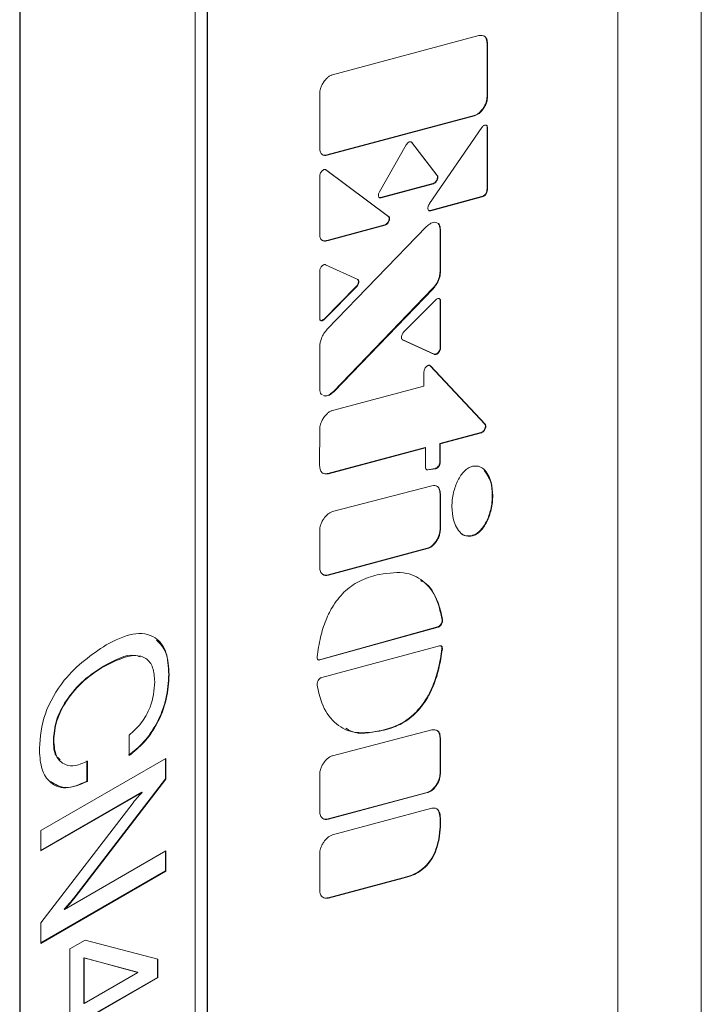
# Model space of a CAD drawing. Header units: millimetres. Extents: x 22 to 278, y 61 to 167.
# Tile 96 of 148: x 216 to 222, y 119 to 127. Entities that reach past the tile are written whole.
import ezdxf

# ---------------------------------------------------------------- set-up
doc = ezdxf.new("R2010")
doc.units = ezdxf.units.MM
doc.layers.get('0').update_dxf_attribs({"lineweight": 15})

msp = doc.modelspace()

# ---------------------------------------------------------------- linework, layer by layer
for p, q in [((221.7296, 140.8553), (221.7296, 81.6561)), ((221.0225, 140.4471), (221.0225, 81.2479)), ((221.0225, 85.3306), (221.0225, 136.3644)), ((217.5365, 111.4316), (217.5365, 130.3304)), ((217.54, 111.4296), (217.54, 130.3325)), ((217.4339, 111.4908), (217.4339, 130.1488)), ((215.9455, 129.2936), (215.9455, 110.6356)), ((215.949, 129.2915), (215.949, 110.6336)), ((219.8412, 127.1553), (218.6002, 126.8228)), ((219.9116, 126.6369), (219.9116, 127.0887)), ((219.9116, 127.0887), (219.9152, 127.0866)), ((219.9152, 126.6349), (219.9152, 127.0866)), ((218.4912, 126.6633), (218.4912, 126.1998)), ((219.9116, 126.6369), (219.9152, 126.6349)), ((219.8778, 126.5381), (219.8813, 126.536)), ((218.5518, 126.1424), (219.8027, 126.4775)), ((218.5554, 126.1403), (219.8062, 126.4755)), ((219.8027, 126.4775), (219.8062, 126.4755)), ((219.8671, 126.3745), (219.4234, 125.73)), ((219.9116, 125.865), (219.9116, 126.3767)), ((219.9116, 126.3767), (219.9152, 126.3746)), ((219.9152, 125.8629), (219.9152, 126.3746)), ((219.4857, 125.9715), (219.269, 126.2514)), ((219.269, 126.2514), (219.2725, 126.2493)), ((219.2256, 126.2283), (218.9981, 125.8295)), ((219.4892, 125.9695), (219.2725, 126.2493)), ((218.5518, 126.1424), (218.5554, 126.1403)), ((219.0749, 125.6208), (218.5412, 126.0185)), ((218.5412, 126.0185), (218.5447, 126.0164)), ((219.0784, 125.6187), (218.5447, 126.0164)), ((218.4922, 125.9634), (218.4922, 125.4774)), ((219.4842, 125.9318), (219.4877, 125.9298)), ((219.4857, 125.9715), (219.4892, 125.9695)), ((219.0082, 125.7817), (219.4524, 125.9007)), ((219.0117, 125.7797), (219.4559, 125.8987)), ((219.4524, 125.9007), (219.4559, 125.8987)), ((219.9116, 125.865), (219.9152, 125.8629)), ((219.0082, 125.7817), (219.0117, 125.7797)), ((219.4295, 125.6715), (219.8656, 125.7893)), ((219.433, 125.6695), (219.8691, 125.7873)), ((219.8656, 125.7893), (219.8691, 125.7873)), ((219.898, 125.8106), (219.9016, 125.8086)), ((219.4295, 125.6715), (219.433, 125.6695)), ((219.0749, 125.6208), (219.0784, 125.6187)), ((219.0777, 125.5864), (219.0812, 125.5844)), ((219.3976, 125.5342), (218.5556, 124.6637)), ((218.5619, 125.4183), (219.0436, 125.5497)), ((218.5655, 125.4163), (219.0472, 125.5477)), ((219.0436, 125.5497), (219.0472, 125.5477)), ((219.5123, 125.1522), (219.5124, 125.5116)), ((219.5124, 125.5116), (219.5159, 125.5095)), ((219.5158, 125.1501), (219.5159, 125.5095)), ((218.5619, 125.4183), (218.5655, 125.4163)), ((218.8137, 125.087), (218.5412, 125.2115)), ((218.4912, 125.1569), (218.4912, 124.7574)), ((219.5123, 125.1522), (219.5158, 125.1501)), ((218.5282, 124.7504), (218.8007, 125.0254)), ((218.5317, 124.7483), (218.8042, 125.0233)), ((218.6074, 124.1359), (219.4493, 125.0087)), ((218.6109, 124.1338), (219.4529, 125.0066)), ((218.8007, 125.0254), (218.8042, 125.0233)), ((218.8196, 125.0623), (218.8231, 125.0602)), ((219.4493, 125.0087), (219.4529, 125.0066)), ((219.4762, 124.9135), (219.2037, 124.6386)), ((219.5077, 124.9229), (219.5038, 124.9254)), ((219.5132, 124.507), (219.5132, 124.9065)), ((219.5132, 124.9065), (219.5167, 124.9045)), ((219.5167, 124.5049), (219.5167, 124.9045)), ((218.5282, 124.7504), (218.5317, 124.7483)), ((218.5006, 124.7384), (218.5041, 124.7364)), ((218.4925, 124.52), (218.4924, 124.1583)), ((219.1906, 124.5769), (219.4632, 124.4524)), ((219.1906, 124.5769), (219.1942, 124.5749)), ((219.1942, 124.5749), (219.4667, 124.4503)), ((219.5132, 124.507), (219.5167, 124.5049)), ((219.4632, 124.4524), (219.4667, 124.4503)), ((219.4954, 124.4651), (219.4989, 124.4631)), ((219.8919, 123.8595), (219.427, 124.3555)), ((219.427, 124.3555), (219.4305, 124.3534)), ((219.8954, 123.8574), (219.4305, 124.3534)), ((219.3761, 124.3021), (219.3761, 124.1818)), ((219.3761, 124.1818), (218.6002, 123.9742)), ((218.5224, 124.1024), (218.5303, 124.0975)), ((218.5268, 124.0995), (218.5303, 124.0975)), ((218.6074, 124.1359), (218.6109, 124.1338)), ((219.8919, 123.8595), (219.8954, 123.8574)), ((218.4912, 123.8148), (218.4909, 123.5063)), ((219.5107, 123.694), (219.8596, 123.7875)), ((219.5142, 123.6919), (219.8631, 123.7855)), ((219.8596, 123.7875), (219.8631, 123.7855)), ((219.8919, 123.8198), (219.8955, 123.8178)), ((218.5614, 123.4396), (219.3862, 123.6607)), ((219.3862, 123.6607), (219.3898, 123.6587)), ((219.5107, 123.5368), (219.5107, 123.694)), ((219.5107, 123.694), (219.5142, 123.6919)), ((219.5142, 123.5347), (219.5142, 123.6919)), ((218.565, 123.4376), (219.3898, 123.6587)), ((219.3898, 123.6587), (219.3898, 123.491)), ((219.4978, 123.5009), (219.5013, 123.4988)), ((219.5107, 123.5368), (219.5142, 123.5347)), ((218.5614, 123.4396), (218.565, 123.4376)), ((219.4056, 123.4718), (219.4701, 123.481)), ((219.4056, 123.4718), (219.4091, 123.4698)), ((219.4091, 123.4698), (219.4737, 123.479)), ((219.4701, 123.481), (219.4737, 123.479)), ((219.4426, 123.3344), (218.6011, 123.1162)), ((219.5124, 122.9646), (219.5124, 123.2676)), ((219.5124, 123.2676), (219.516, 123.2656)), ((219.516, 122.9626), (219.516, 123.2656)), ((218.4916, 122.9566), (218.4916, 122.6459)), ((219.5124, 122.9646), (219.516, 122.9626)), ((219.7831, 122.9118), (219.7866, 122.9097)), ((219.4786, 122.8658), (219.4821, 122.8637)), ((218.562, 122.5792), (219.4035, 122.8052)), ((218.5656, 122.5772), (219.4071, 122.8032)), ((219.4035, 122.8052), (219.4071, 122.8032)), ((218.562, 122.5792), (218.5656, 122.5772)), ((219.5211, 122.1628), (219.5247, 122.1608)), ((219.5309, 122.2013), (219.5344, 122.1993)), ((218.489, 121.8593), (219.492, 122.1376)), ((218.4925, 121.8573), (219.4955, 122.1356)), ((219.492, 122.1376), (219.4955, 122.1356)), ((219.5092, 121.9763), (218.5083, 121.7084)), ((219.5287, 121.9518), (219.5323, 121.9497)), ((218.489, 121.8593), (218.4925, 121.8573)), ((216.6579, 121.8048), (216.6614, 121.8028)), ((217.2101, 121.7333), (217.2137, 121.7312)), ((219.4426, 121.263), (218.6011, 121.0447)), ((218.996, 121.2548), (218.9995, 121.2528)), ((216.231, 121.1774), (216.2346, 121.1753)), ((216.8737, 121.046), (216.8737, 121.2187)), ((219.5124, 120.8931), (219.5124, 121.1962)), ((219.5124, 121.1962), (219.516, 121.1941)), ((219.516, 120.8911), (219.516, 121.1941)), ((216.1258, 120.4101), (217.1865, 121.0224)), ((216.5166, 121.0009), (216.5166, 120.8282)), ((216.5201, 120.9989), (216.5201, 120.8262)), ((217.1829, 121.0203), (217.1829, 120.8475)), ((217.1865, 121.0224), (217.1865, 120.8455)), ((217.1829, 120.8475), (216.4125, 119.8468)), ((217.1865, 120.8455), (216.416, 119.8448)), ((216.5166, 120.8282), (216.5201, 120.8262)), ((217.1829, 120.8475), (217.1865, 120.8455)), ((218.4916, 120.8851), (218.4916, 120.5744)), ((219.5124, 120.8931), (219.516, 120.8911)), ((216.9819, 120.7357), (216.1258, 120.2414)), ((216.9819, 120.7357), (216.9855, 120.7336)), ((219.4786, 120.7943), (219.4821, 120.7922)), ((216.9855, 120.7336), (216.1258, 120.2374)), ((218.562, 120.5078), (219.4035, 120.7337)), ((218.5656, 120.5057), (219.4071, 120.7317)), ((219.4035, 120.7337), (219.4071, 120.7317)), ((216.1258, 119.6274), (216.9071, 120.6454)), ((219.4418, 120.5985), (218.6004, 120.3722)), ((218.562, 120.5078), (218.5656, 120.5057)), ((219.5133, 120.4424), (219.5133, 120.5019)), ((219.5133, 120.5019), (219.5168, 120.4998)), ((219.5169, 120.4404), (219.5168, 120.4998)), ((216.1258, 120.2374), (216.1258, 120.4101)), ((219.5133, 120.4424), (219.5169, 120.4404)), ((216.3268, 119.741), (217.1865, 120.2373)), ((217.1829, 120.2352), (217.1829, 120.0666)), ((217.1865, 120.2373), (217.1865, 120.0645)), ((218.4916, 120.2128), (218.4916, 119.9058)), ((217.1829, 120.0666), (216.1258, 119.4563)), ((217.1865, 120.0645), (216.1258, 119.4522)), ((217.1829, 120.0666), (217.1865, 120.0645)), ((218.5619, 119.8391), (219.1973, 120.0086)), ((218.5655, 119.837), (219.2008, 120.0065)), ((219.1973, 120.0086), (219.2008, 120.0065)), ((216.4125, 119.8468), (216.416, 119.8448)), ((218.5619, 119.8391), (218.5655, 119.837)), ((216.3233, 119.743), (216.3268, 119.741)), ((216.1258, 119.4522), (216.1258, 119.6274)), ((216.3706, 119.4051), (216.5002, 119.4799)), ((216.3706, 118.8712), (216.3706, 119.4051)), ((216.5002, 119.4799), (217.1185, 119.3172)), ((216.4894, 119.3303), (216.4894, 118.9439)), ((216.9447, 119.2067), (216.4894, 119.3303)), ((216.4894, 119.3303), (216.4929, 119.3283)), ((216.4929, 119.3283), (216.4929, 118.9418)), ((216.9483, 119.2047), (216.4929, 119.3283)), ((217.1149, 119.3181), (217.1149, 119.1637)), ((217.1185, 119.3172), (217.1185, 119.1616)), ((217.1149, 119.1637), (216.4894, 118.8026)), ((216.4929, 118.9418), (216.9483, 119.2047)), ((217.1185, 119.1616), (216.4929, 118.8005)), ((216.9447, 119.2067), (216.9483, 119.2047)), ((217.1149, 119.1637), (217.1185, 119.1616)), ((216.4894, 118.9439), (216.4929, 118.9418))]:
    msp.add_line(p, q)
for points, knots in [([(219.9152, 127.0866), (219.9139, 127.1002), (219.9114, 127.127), (219.8927, 127.15), (219.8687, 127.1599), (219.8504, 127.1568), (219.8412, 127.1553)], [0, 0, 0, 0, 0.283989, 0.558101, 0.775123, 1, 1, 1, 1]), ([(219.9116, 127.0887), (219.9103, 127.1021), (219.9076, 127.1285), (219.8924, 127.1501), (219.8793, 127.1542), (219.8756, 127.1554)], [0, 0, 0, 0, 0.427156, 0.839456, 1, 1, 1, 1]), ([(218.5251, 126.7622), (218.5194, 126.7532), (218.5083, 126.7355), (218.4944, 126.7007), (218.4924, 126.6776), (218.4912, 126.6633)], [0, 0, 0, 0, 0.28503, 0.559448, 1, 1, 1, 1]), ([(218.6002, 126.8228), (218.5928, 126.8202), (218.5783, 126.8151), (218.5514, 126.796), (218.5351, 126.7751), (218.5251, 126.7622)], [0, 0, 0, 0, 0.285204, 0.559607, 1, 1, 1, 1]), ([(219.8778, 126.5381), (219.8834, 126.5471), (219.8945, 126.5648), (219.9084, 126.5996), (219.9104, 126.6227), (219.9116, 126.6369)], [0, 0, 0, 0, 0.28516, 0.559622, 1, 1, 1, 1]), ([(219.8813, 126.536), (219.887, 126.5451), (219.8981, 126.5628), (219.9119, 126.5976), (219.9139, 126.6207), (219.9152, 126.6349)], [0, 0, 0, 0, 0.28516, 0.559622, 1, 1, 1, 1]), ([(219.8027, 126.4775), (219.8101, 126.4801), (219.8246, 126.4852), (219.8514, 126.5043), (219.8677, 126.5252), (219.8778, 126.5381)], [0, 0, 0, 0, 0.284962, 0.559521, 1, 1, 1, 1]), ([(219.8062, 126.4755), (219.8136, 126.4781), (219.8281, 126.4832), (219.855, 126.5022), (219.8713, 126.5231), (219.8813, 126.536)], [0, 0, 0, 0, 0.284962, 0.559521, 1, 1, 1, 1]), ([(219.8985, 126.3961), (219.8956, 126.3957), (219.8898, 126.395), (219.881, 126.3898), (219.8733, 126.3828), (219.8692, 126.3773), (219.8671, 126.3745)], [0, 0, 0, 0, 0.283673, 0.5576, 0.774659, 1, 1, 1, 1]), ([(219.9152, 126.3746), (219.9149, 126.3781), (219.9144, 126.385), (219.9103, 126.3917), (219.905, 126.3955), (219.9007, 126.3959), (219.8985, 126.3961)], [0, 0, 0, 0, 0.284036, 0.557917, 0.774842, 1, 1, 1, 1]), ([(219.9116, 126.3767), (219.9114, 126.3802), (219.9109, 126.3872), (219.9077, 126.3916), (219.9062, 126.3937)], [0, 0, 0, 0, 0.5091012, 1, 1, 1, 1]), ([(219.2503, 126.2527), (219.2477, 126.2514), (219.2427, 126.2487), (219.2338, 126.2408), (219.2287, 126.233), (219.2256, 126.2283)], [0, 0, 0, 0, 0.284255, 0.558742, 1, 1, 1, 1]), ([(219.2725, 126.2493), (219.271, 126.2509), (219.2681, 126.2539), (219.2606, 126.2561), (219.2543, 126.254), (219.2503, 126.2527)], [0, 0, 0, 0, 0.284791, 0.559122, 1, 1, 1, 1]), ([(218.4912, 126.1998), (218.4923, 126.188), (218.4944, 126.1648), (218.5107, 126.1449), (218.5315, 126.1364), (218.5473, 126.139), (218.5554, 126.1403)], [0, 0, 0, 0, 0.28383, 0.557931, 0.775025, 1, 1, 1, 1]), ([(218.5188, 126.1441), (218.5219, 126.1426), (218.5314, 126.1381), (218.5436, 126.1407), (218.5518, 126.1424)], [0, 0, 0, 0, 0.329928, 1, 1, 1, 1]), ([(218.5116, 126.0069), (218.5085, 126.0034), (218.5023, 125.9964), (218.4962, 125.9843), (218.4927, 125.973), (218.4924, 125.9666), (218.4922, 125.9634)], [0, 0, 0, 0, 0.283913, 0.557713, 0.774705, 1, 1, 1, 1]), ([(218.5447, 126.0164), (218.5422, 126.0178), (218.5372, 126.0203), (218.5281, 126.0186), (218.5193, 126.0141), (218.5142, 126.0094), (218.5116, 126.0069)], [0, 0, 0, 0, 0.284302, 0.558536, 0.775454, 1, 1, 1, 1]), ([(219.4524, 125.9007), (219.4558, 125.902), (219.4624, 125.9045), (219.4715, 125.9125), (219.479, 125.9218), (219.4824, 125.9285), (219.4842, 125.9318)], [0, 0, 0, 0, 0.284289, 0.558182, 0.775041, 1, 1, 1, 1]), ([(219.4559, 125.8987), (219.4593, 125.8999), (219.4659, 125.9024), (219.4751, 125.9105), (219.4825, 125.9198), (219.486, 125.9264), (219.4877, 125.9298)], [0, 0, 0, 0, 0.284289, 0.558182, 0.775041, 1, 1, 1, 1]), ([(219.4842, 125.9318), (219.486, 125.9362), (219.4895, 125.9449), (219.4906, 125.9564), (219.4894, 125.9655), (219.4869, 125.9695), (219.4857, 125.9715)], [0, 0, 0, 0, 0.284719, 0.558686, 0.775412, 1, 1, 1, 1]), ([(219.4877, 125.9298), (219.4895, 125.9342), (219.493, 125.9428), (219.4942, 125.9544), (219.4929, 125.9635), (219.4904, 125.9675), (219.4892, 125.9695)], [0, 0, 0, 0, 0.284719, 0.558686, 0.775412, 1, 1, 1, 1]), ([(219.898, 125.8106), (219.9002, 125.814), (219.9049, 125.8216), (219.909, 125.8346), (219.9113, 125.8494), (219.9115, 125.8593), (219.9116, 125.865)], [0, 0, 0, 0, 0.192148, 0.425533, 0.671603, 1, 1, 1, 1]), ([(219.9016, 125.8086), (219.9037, 125.812), (219.9084, 125.8195), (219.9125, 125.8326), (219.9148, 125.8474), (219.915, 125.8573), (219.9152, 125.8629)], [0, 0, 0, 0, 0.192148, 0.425533, 0.671603, 1, 1, 1, 1]), ([(218.9981, 125.8295), (218.9962, 125.8257), (218.9925, 125.8184), (218.9888, 125.8047), (218.9899, 125.7967), (218.9906, 125.7918)], [0, 0, 0, 0, 0.285156, 0.559576, 1, 1, 1, 1]), ([(218.9906, 125.7918), (218.9916, 125.7891), (218.9936, 125.7839), (219.0004, 125.7784), (219.0074, 125.7792), (219.0117, 125.7797)], [0, 0, 0, 0, 0.285223, 0.559708, 1, 1, 1, 1]), ([(218.9949, 125.783), (218.9953, 125.7827), (218.9985, 125.7799), (219.0037, 125.7809), (219.0082, 125.7817)], [0, 0, 0, 0, 0.120728, 1, 1, 1, 1]), ([(219.8656, 125.7893), (219.8721, 125.7916), (219.8809, 125.7948), (219.8921, 125.8033), (219.8961, 125.8082), (219.898, 125.8106)], [0, 0, 0, 0, 0.587493, 0.802127, 1, 1, 1, 1]), ([(219.8691, 125.7873), (219.8756, 125.7896), (219.8844, 125.7928), (219.8956, 125.8012), (219.8996, 125.8062), (219.9016, 125.8086)], [0, 0, 0, 0, 0.587493, 0.802127, 1, 1, 1, 1]), ([(219.4234, 125.73), (219.4206, 125.7253), (219.4152, 125.7165), (219.4106, 125.7035), (219.4085, 125.6926), (219.409, 125.687), (219.4093, 125.6842)], [0, 0, 0, 0, 0.307511, 0.587549, 0.79557, 1, 1, 1, 1]), ([(219.4093, 125.6842), (219.4101, 125.6812), (219.4116, 125.6751), (219.4171, 125.6701), (219.4245, 125.6683), (219.43, 125.6691), (219.433, 125.6695)], [0, 0, 0, 0, 0.256776, 0.509861, 0.733253, 1, 1, 1, 1]), ([(219.4136, 125.673), (219.4138, 125.6728), (219.4155, 125.6711), (219.4211, 125.6706), (219.4265, 125.6712), (219.4295, 125.6715)], [0, 0, 0, 0, 0.0478577, 0.481817, 1, 1, 1, 1]), ([(219.0436, 125.5497), (219.0471, 125.5513), (219.0543, 125.5545), (219.0643, 125.5636), (219.0728, 125.5745), (219.076, 125.5824), (219.0777, 125.5864)], [0, 0, 0, 0, 0.262382, 0.54321, 0.767534, 1, 1, 1, 1]), ([(219.0472, 125.5477), (219.0506, 125.5492), (219.0578, 125.5524), (219.0678, 125.5615), (219.0763, 125.5725), (219.0796, 125.5804), (219.0812, 125.5844)], [0, 0, 0, 0, 0.262382, 0.54321, 0.767534, 1, 1, 1, 1]), ([(219.0777, 125.5864), (219.0788, 125.5906), (219.0811, 125.5986), (219.0813, 125.6088), (219.0792, 125.6165), (219.0763, 125.6193), (219.0749, 125.6208)], [0, 0, 0, 0, 0.28847, 0.563002, 0.776722, 1, 1, 1, 1]), ([(219.0812, 125.5844), (219.0824, 125.5885), (219.0847, 125.5965), (219.0848, 125.6067), (219.0828, 125.6144), (219.0799, 125.6173), (219.0784, 125.6187)], [0, 0, 0, 0, 0.28847, 0.563002, 0.776722, 1, 1, 1, 1]), ([(219.4781, 125.5704), (219.4711, 125.571), (219.4575, 125.5722), (219.4293, 125.5624), (219.4097, 125.5449), (219.3976, 125.5342)], [0, 0, 0, 0, 0.285008, 0.559572, 1, 1, 1, 1]), ([(219.5159, 125.5095), (219.5153, 125.5184), (219.5142, 125.5359), (219.5029, 125.56), (219.4876, 125.5664), (219.4781, 125.5704)], [0, 0, 0, 0, 0.28514, 0.559731, 1, 1, 1, 1]), ([(219.5124, 125.5116), (219.5116, 125.5202), (219.5102, 125.5372), (219.5054, 125.5533), (219.4998, 125.5567), (219.4996, 125.5568)], [0, 0, 0, 0, 0.499942, 0.981389, 1, 1, 1, 1]), ([(218.4922, 125.4774), (218.4922, 125.474), (218.4921, 125.4663), (218.4922, 125.4538), (218.4945, 125.4405), (218.4998, 125.4284), (218.509, 125.4188), (218.5227, 125.4128), (218.5418, 125.4113), (218.557, 125.4145), (218.5655, 125.4163)], [0, 0, 0, 0, 0.067755, 0.15652, 0.254836, 0.36893, 0.486569, 0.625023, 0.792842, 1, 1, 1, 1]), ([(218.5126, 125.4187), (218.5146, 125.4177), (218.5217, 125.414), (218.5384, 125.4136), (218.5536, 125.4166), (218.5619, 125.4183)], [0, 0, 0, 0, 0.141787, 0.525875, 1, 1, 1, 1]), ([(218.5089, 125.1987), (218.506, 125.1952), (218.5004, 125.1883), (218.4949, 125.1768), (218.4917, 125.1661), (218.4913, 125.16), (218.4912, 125.1569)], [0, 0, 0, 0, 0.283651, 0.55773, 0.774817, 1, 1, 1, 1]), ([(218.5412, 125.2115), (218.5385, 125.2123), (218.5334, 125.2138), (218.5245, 125.2111), (218.5162, 125.206), (218.5114, 125.2012), (218.5089, 125.1987)], [0, 0, 0, 0, 0.283912, 0.557679, 0.774617, 1, 1, 1, 1]), ([(218.8196, 125.0623), (218.8199, 125.0658), (218.8205, 125.0727), (218.8185, 125.0819), (218.8147, 125.0849), (218.8126, 125.0865)], [0, 0, 0, 0, 0.3306975, 0.6492792, 1, 1, 1, 1]), ([(218.8231, 125.0602), (218.8235, 125.0638), (218.8241, 125.0707), (218.8216, 125.0811), (218.8167, 125.0847), (218.8137, 125.087)], [0, 0, 0, 0, 0.285201, 0.559953, 1, 1, 1, 1]), ([(219.4493, 125.0087), (219.4595, 125.0205), (219.4794, 125.0436), (219.4991, 125.0834), (219.5104, 125.1204), (219.5116, 125.1415), (219.5123, 125.1522)], [0, 0, 0, 0, 0.284092, 0.558038, 0.774968, 1, 1, 1, 1]), ([(219.4529, 125.0066), (219.463, 125.0184), (219.4829, 125.0416), (219.5026, 125.0814), (219.5139, 125.1184), (219.5152, 125.1394), (219.5158, 125.1501)], [0, 0, 0, 0, 0.284092, 0.558038, 0.774968, 1, 1, 1, 1]), ([(218.8007, 125.0254), (218.8033, 125.0283), (218.8085, 125.0341), (218.816, 125.047), (218.8182, 125.0565), (218.8196, 125.0623)], [0, 0, 0, 0, 0.284755, 0.559322, 1, 1, 1, 1]), ([(218.8042, 125.0233), (218.8069, 125.0263), (218.8121, 125.0321), (218.8195, 125.045), (218.8218, 125.0544), (218.8231, 125.0602)], [0, 0, 0, 0, 0.284755, 0.559322, 1, 1, 1, 1]), ([(219.5038, 124.9254), (219.5014, 124.9257), (219.4968, 124.9262), (219.4871, 124.923), (219.4804, 124.9171), (219.4762, 124.9135)], [0, 0, 0, 0, 0.284801, 0.559261, 1, 1, 1, 1]), ([(219.5132, 124.9065), (219.513, 124.9096), (219.5127, 124.9157), (219.5102, 124.9199), (219.509, 124.9219)], [0, 0, 0, 0, 0.509767, 1, 1, 1, 1]), ([(219.5167, 124.9045), (219.5164, 124.9074), (219.5159, 124.9133), (219.5143, 124.9188), (219.5125, 124.9199), (219.5124, 124.92)], [0, 0, 0, 0, 0.504716, 0.990091, 1, 1, 1, 1]), ([(218.4912, 124.7574), (218.4914, 124.7543), (218.4918, 124.7484), (218.4947, 124.7415), (218.4984, 124.7397), (218.5001, 124.7389)], [0, 0, 0, 0, 0.356088, 0.69891, 1, 1, 1, 1]), ([(218.5006, 124.7384), (218.5029, 124.7382), (218.5076, 124.7377), (218.5172, 124.7409), (218.524, 124.7468), (218.5282, 124.7504)], [0, 0, 0, 0, 0.284977, 0.559645, 1, 1, 1, 1]), ([(218.5041, 124.7364), (218.5065, 124.7361), (218.5111, 124.7356), (218.5208, 124.7388), (218.5275, 124.7447), (218.5317, 124.7483)], [0, 0, 0, 0, 0.284977, 0.559645, 1, 1, 1, 1]), ([(218.5556, 124.6637), (218.5455, 124.6519), (218.5255, 124.6288), (218.5057, 124.5889), (218.4944, 124.5518), (218.4931, 124.5308), (218.4925, 124.52)], [0, 0, 0, 0, 0.28418, 0.558106, 0.775018, 1, 1, 1, 1]), ([(219.1847, 124.6016), (219.1844, 124.598), (219.1838, 124.5911), (219.1863, 124.5807), (219.1912, 124.5771), (219.1942, 124.5749)], [0, 0, 0, 0, 0.285009, 0.559629, 1, 1, 1, 1]), ([(219.2037, 124.6386), (219.201, 124.6356), (219.1958, 124.6298), (219.1884, 124.6169), (219.1861, 124.6074), (219.1847, 124.6016)], [0, 0, 0, 0, 0.2846705, 0.5592646, 1, 1, 1, 1]), ([(219.4954, 124.4651), (219.4983, 124.4686), (219.5039, 124.4755), (219.5095, 124.4871), (219.5126, 124.4978), (219.513, 124.5039), (219.5132, 124.507)], [0, 0, 0, 0, 0.284235, 0.558138, 0.775018, 1, 1, 1, 1]), ([(219.4989, 124.4631), (219.5018, 124.4666), (219.5075, 124.4735), (219.513, 124.4851), (219.5162, 124.4958), (219.5165, 124.5018), (219.5167, 124.5049)], [0, 0, 0, 0, 0.284235, 0.558138, 0.775018, 1, 1, 1, 1]), ([(219.4632, 124.4524), (219.4658, 124.4516), (219.471, 124.4501), (219.4799, 124.4528), (219.4882, 124.4579), (219.493, 124.4627), (219.4954, 124.4651)], [0, 0, 0, 0, 0.284312, 0.558164, 0.775001, 1, 1, 1, 1]), ([(219.4667, 124.4503), (219.4694, 124.4496), (219.4745, 124.4481), (219.4834, 124.4508), (219.4917, 124.4559), (219.4965, 124.4607), (219.4989, 124.4631)], [0, 0, 0, 0, 0.284312, 0.558164, 0.775001, 1, 1, 1, 1]), ([(219.397, 124.3472), (219.3936, 124.3436), (219.3871, 124.3366), (219.3805, 124.324), (219.3767, 124.3122), (219.3763, 124.3055), (219.3761, 124.3021)], [0, 0, 0, 0, 0.284021, 0.558044, 0.774992, 1, 1, 1, 1]), ([(219.4268, 124.3556), (219.4256, 124.3565), (219.422, 124.3589), (219.4143, 124.358), (219.4052, 124.3542), (219.3998, 124.3495), (219.397, 124.3472)], [0, 0, 0, 0, 0.1665958, 0.4857673, 0.7383442, 1, 1, 1, 1]), ([(218.4924, 124.1583), (218.493, 124.1495), (218.4943, 124.1322), (218.5017, 124.1135), (218.511, 124.109), (218.5145, 124.1073)], [0, 0, 0, 0, 0.391601, 0.768908, 1, 1, 1, 1]), ([(218.5268, 124.0995), (218.5337, 124.0989), (218.5474, 124.0977), (218.5757, 124.1076), (218.5953, 124.1251), (218.6074, 124.1359)], [0, 0, 0, 0, 0.285159, 0.559704, 1, 1, 1, 1]), ([(218.5303, 124.0975), (218.5373, 124.0969), (218.5509, 124.0957), (218.5792, 124.1056), (218.5988, 124.123), (218.6109, 124.1338)], [0, 0, 0, 0, 0.285159, 0.559704, 1, 1, 1, 1]), ([(218.5251, 123.9137), (218.5195, 123.9046), (218.5084, 123.8869), (218.4945, 123.8522), (218.4924, 123.829), (218.4912, 123.8148)], [0, 0, 0, 0, 0.284928, 0.559339, 1, 1, 1, 1]), ([(218.6002, 123.9742), (218.5928, 123.9716), (218.5783, 123.9665), (218.5515, 123.9474), (218.5352, 123.9265), (218.5251, 123.9137)], [0, 0, 0, 0, 0.2849731, 0.5595177, 1, 1, 1, 1]), ([(219.8919, 123.8198), (219.8937, 123.8243), (219.8971, 123.8332), (219.8978, 123.8448), (219.8961, 123.8538), (219.8933, 123.8576), (219.8919, 123.8595)], [0, 0, 0, 0, 0.283947, 0.557945, 0.774947, 1, 1, 1, 1]), ([(219.8955, 123.8178), (219.8972, 123.8223), (219.9006, 123.8311), (219.9014, 123.8427), (219.8996, 123.8517), (219.8969, 123.8555), (219.8954, 123.8574)], [0, 0, 0, 0, 0.283947, 0.557945, 0.774947, 1, 1, 1, 1]), ([(219.8596, 123.7875), (219.863, 123.7888), (219.8698, 123.7914), (219.8792, 123.7998), (219.8868, 123.8095), (219.8902, 123.8163), (219.8919, 123.8198)], [0, 0, 0, 0, 0.284146, 0.558203, 0.775166, 1, 1, 1, 1]), ([(219.8631, 123.7855), (219.8666, 123.7868), (219.8734, 123.7894), (219.8827, 123.7978), (219.8903, 123.8074), (219.8937, 123.8143), (219.8955, 123.8178)], [0, 0, 0, 0, 0.284146, 0.558203, 0.775166, 1, 1, 1, 1]), ([(218.4909, 123.5063), (218.4922, 123.4927), (218.4946, 123.4659), (218.5134, 123.4429), (218.5374, 123.433), (218.5557, 123.436), (218.565, 123.4376)], [0, 0, 0, 0, 0.28389, 0.557924, 0.77499, 1, 1, 1, 1]), ([(219.4701, 123.481), (219.4728, 123.4816), (219.478, 123.4828), (219.4878, 123.489), (219.494, 123.4963), (219.4978, 123.5009)], [0, 0, 0, 0, 0.28469, 0.559127, 1, 1, 1, 1]), ([(219.4737, 123.479), (219.4763, 123.4796), (219.4815, 123.4808), (219.4914, 123.4869), (219.4975, 123.4943), (219.5013, 123.4988)], [0, 0, 0, 0, 0.28469, 0.559127, 1, 1, 1, 1]), ([(219.4978, 123.5009), (219.4999, 123.5041), (219.5041, 123.5104), (219.5094, 123.5231), (219.5102, 123.5316), (219.5107, 123.5368)], [0, 0, 0, 0, 0.284815, 0.559295, 1, 1, 1, 1]), ([(219.5013, 123.4988), (219.5035, 123.5021), (219.5076, 123.5084), (219.513, 123.5211), (219.5137, 123.5295), (219.5142, 123.5347)], [0, 0, 0, 0, 0.284815, 0.559295, 1, 1, 1, 1]), ([(219.7866, 123.5005), (219.775, 123.4963), (219.7525, 123.4881), (219.7186, 123.4606), (219.6884, 123.4243), (219.6524, 123.363), (219.6209, 123.269), (219.6094, 123.1535), (219.6247, 123.0295), (219.6694, 122.9441), (219.7312, 122.9041), (219.7688, 122.9079), (219.7866, 122.9097)], [0, 0, 0, 0, 0.051436, 0.099864, 0.148676, 0.200462, 0.318264, 0.460078, 0.612648, 0.823186, 0.916006, 1, 1, 1, 1]), ([(219.7866, 122.9097), (219.7982, 122.9139), (219.8208, 122.9221), (219.8547, 122.9497), (219.8848, 122.986), (219.9208, 123.0473), (219.9524, 123.1413), (219.9639, 123.2568), (219.9486, 123.3807), (219.9039, 123.4661), (219.8421, 123.5061), (219.8045, 123.5023), (219.7866, 123.5005)], [0, 0, 0, 0, 0.051432, 0.09987, 0.14869, 0.200477, 0.318297, 0.460251, 0.612671, 0.823191, 0.916016, 1, 1, 1, 1]), ([(218.5234, 123.4416), (218.5269, 123.4399), (218.5378, 123.4347), (218.5519, 123.4376), (218.5614, 123.4396)], [0, 0, 0, 0, 0.329313, 1, 1, 1, 1]), ([(219.3898, 123.491), (219.3901, 123.4872), (219.3907, 123.4798), (219.3955, 123.473), (219.4018, 123.4695), (219.4067, 123.4697), (219.4091, 123.4698)], [0, 0, 0, 0, 0.284467, 0.558526, 0.775363, 1, 1, 1, 1]), ([(219.395, 123.4739), (219.3961, 123.4732), (219.3991, 123.4714), (219.4031, 123.4717), (219.4056, 123.4718)], [0, 0, 0, 0, 0.36683, 1, 1, 1, 1]), ([(219.7831, 122.9118), (219.7947, 122.916), (219.8172, 122.9242), (219.8511, 122.9518), (219.8813, 122.988), (219.9173, 123.0493), (219.9489, 123.1435), (219.9599, 123.2583), (219.9478, 123.3799), (219.9083, 123.4353), (219.8865, 123.4658)], [0, 0, 0, 0, 0.064236, 0.124733, 0.185707, 0.250387, 0.397538, 0.574833, 0.765199, 1, 1, 1, 1]), ([(219.516, 123.2656), (219.5147, 123.2791), (219.5122, 123.3058), (219.4937, 123.3287), (219.4699, 123.3387), (219.4518, 123.3359), (219.4426, 123.3344)], [0, 0, 0, 0, 0.284048, 0.558199, 0.775203, 1, 1, 1, 1]), ([(219.5124, 123.2676), (219.5111, 123.281), (219.5085, 123.3073), (219.4934, 123.3289), (219.4802, 123.3331), (219.4765, 123.3343)], [0, 0, 0, 0, 0.425238, 0.835658, 1, 1, 1, 1]), ([(218.6011, 123.1162), (218.5937, 123.1136), (218.5791, 123.1086), (218.5521, 123.0896), (218.5357, 123.0686), (218.5256, 123.0557)], [0, 0, 0, 0, 0.284851, 0.55925, 1, 1, 1, 1]), ([(218.5256, 123.0557), (218.5199, 123.0467), (218.5088, 123.0289), (218.4948, 122.994), (218.4928, 122.9708), (218.4916, 122.9566)], [0, 0, 0, 0, 0.284927, 0.559317, 1, 1, 1, 1]), ([(219.4786, 122.8658), (219.4842, 122.8748), (219.4953, 122.8925), (219.5092, 122.9273), (219.5112, 122.9504), (219.5124, 122.9646)], [0, 0, 0, 0, 0.285173, 0.559603, 1, 1, 1, 1]), ([(219.4821, 122.8637), (219.4878, 122.8728), (219.4989, 122.8905), (219.5127, 122.9253), (219.5147, 122.9483), (219.516, 122.9626)], [0, 0, 0, 0, 0.285173, 0.559603, 1, 1, 1, 1]), ([(219.6797, 122.9485), (219.6818, 122.9443), (219.6926, 122.9228), (219.7287, 122.9074), (219.7656, 122.9104), (219.7831, 122.9118)], [0, 0, 0, 0, 0.112958, 0.578616, 1, 1, 1, 1]), ([(219.4035, 122.8052), (219.4109, 122.8078), (219.4255, 122.8129), (219.4523, 122.832), (219.4685, 122.8529), (219.4786, 122.8658)], [0, 0, 0, 0, 0.285104, 0.559607, 1, 1, 1, 1]), ([(219.4071, 122.8032), (219.4145, 122.8058), (219.429, 122.8109), (219.4558, 122.83), (219.4721, 122.8509), (219.4821, 122.8637)], [0, 0, 0, 0, 0.285104, 0.559607, 1, 1, 1, 1]), ([(218.9992, 122.5838), (218.9474, 122.5707), (218.8534, 122.5471), (218.7136, 122.4575), (218.6079, 122.3319), (218.5385, 122.1912), (218.4923, 122.0414), (218.4773, 121.939), (218.4692, 121.8834)], [0, 0, 0, 0, 0.213165, 0.386629, 0.542657, 0.672553, 0.822238, 1, 1, 1, 1]), ([(218.4916, 122.6459), (218.4928, 122.6323), (218.4953, 122.6055), (218.5141, 122.5825), (218.5381, 122.5726), (218.5563, 122.5757), (218.5656, 122.5772)], [0, 0, 0, 0, 0.284125, 0.558223, 0.775187, 1, 1, 1, 1]), ([(218.524, 122.5812), (218.5276, 122.5795), (218.5385, 122.5744), (218.5526, 122.5773), (218.562, 122.5792)], [0, 0, 0, 0, 0.329074, 1, 1, 1, 1]), ([(219.5344, 122.1993), (219.5225, 122.2514), (219.4935, 122.3779), (219.394, 122.522), (219.2261, 122.6149), (219.0793, 122.5947), (218.9992, 122.5838)], [0, 0, 0, 0, 0.185288, 0.449496, 0.699744, 1, 1, 1, 1]), ([(219.5309, 122.2013), (219.5185, 122.2526), (219.4884, 122.377), (219.4252, 122.4945), (219.3592, 122.5256), (219.3485, 122.5306)], [0, 0, 0, 0, 0.370282, 0.898282, 1, 1, 1, 1]), ([(219.492, 122.1376), (219.4949, 122.1387), (219.5007, 122.1408), (219.5112, 122.1489), (219.5174, 122.1575), (219.5211, 122.1628)], [0, 0, 0, 0, 0.285418, 0.560198, 1, 1, 1, 1]), ([(219.4955, 122.1356), (219.4984, 122.1367), (219.5042, 122.1388), (219.5148, 122.1468), (219.5209, 122.1555), (219.5247, 122.1608)], [0, 0, 0, 0, 0.285418, 0.560198, 1, 1, 1, 1]), ([(219.5211, 122.1628), (219.5232, 122.1665), (219.5272, 122.1738), (219.5315, 122.1876), (219.5311, 122.1961), (219.5309, 122.2013)], [0, 0, 0, 0, 0.285411, 0.560133, 1, 1, 1, 1]), ([(219.5247, 122.1608), (219.5267, 122.1645), (219.5307, 122.1717), (219.5351, 122.1856), (219.5347, 122.1941), (219.5344, 122.1993)], [0, 0, 0, 0, 0.285411, 0.560133, 1, 1, 1, 1]), ([(216.6793, 121.9858), (216.7559, 122.024), (216.9088, 122.1001), (217.0956, 122.0708), (217.2004, 121.932), (217.2092, 121.7982), (217.2137, 121.7312)], [0, 0, 0, 0, 0.280548, 0.559656, 0.779524, 1, 1, 1, 1]), ([(217.1064, 122.0263), (217.136, 121.9956), (217.2011, 121.9282), (217.2069, 121.802), (217.2101, 121.7333)], [0, 0, 0, 0, 0.45539, 1, 1, 1, 1]), ([(216.1122, 121.1079), (216.1206, 121.2039), (216.1373, 121.3955), (216.3507, 121.7629), (216.5546, 121.9012), (216.6793, 121.9858)], [0, 0, 0, 0, 0.28051, 0.560191, 1, 1, 1, 1]), ([(216.9677, 121.8835), (216.9521, 121.8888), (216.8661, 121.9181), (216.7516, 121.8558), (216.6579, 121.8048)], [0, 0, 0, 0, 0.181373, 1, 1, 1, 1]), ([(218.996, 121.2548), (219.0477, 121.2673), (219.1414, 121.2899), (219.2813, 121.3783), (219.3875, 121.5032), (219.4576, 121.6436), (219.5046, 121.7934), (219.5202, 121.8961), (219.5287, 121.9518)], [0, 0, 0, 0, 0.213164, 0.386628, 0.542656, 0.672553, 0.822239, 1, 1, 1, 1]), ([(218.9995, 121.2528), (219.0512, 121.2652), (219.145, 121.2879), (219.2849, 121.3762), (219.391, 121.5012), (219.4611, 121.6415), (219.5081, 121.7914), (219.5238, 121.894), (219.5323, 121.9497)], [0, 0, 0, 0, 0.213164, 0.386628, 0.542656, 0.672553, 0.822239, 1, 1, 1, 1]), ([(219.5323, 121.9497), (219.5324, 121.9548), (219.5327, 121.9648), (219.5268, 121.9738), (219.5188, 121.9778), (219.5124, 121.9768), (219.5092, 121.9763)], [0, 0, 0, 0, 0.28274, 0.557003, 0.774996, 1, 1, 1, 1]), ([(219.5287, 121.9518), (219.5288, 121.9568), (219.529, 121.9667), (219.5247, 121.9747), (219.5207, 121.9764), (219.5198, 121.9767)], [0, 0, 0, 0, 0.448244, 0.883047, 1, 1, 1, 1]), ([(217.0913, 121.6714), (217.0885, 121.714), (217.0829, 121.7991), (217.0206, 121.8791), (216.883, 121.913), (216.7528, 121.8482), (216.6614, 121.8028)], [0, 0, 0, 0, 0.187156, 0.373835, 0.560842, 1, 1, 1, 1]), ([(218.4692, 121.8834), (218.4691, 121.8784), (218.4689, 121.8684), (218.4748, 121.8596), (218.4829, 121.8557), (218.4893, 121.8567), (218.4925, 121.8573)], [0, 0, 0, 0, 0.282922, 0.557102, 0.775022, 1, 1, 1, 1]), ([(218.4746, 121.8609), (218.4762, 121.8599), (218.4802, 121.8576), (218.4857, 121.8587), (218.489, 121.8593)], [0, 0, 0, 0, 0.400455, 1, 1, 1, 1]), ([(216.6579, 121.8048), (216.6012, 121.7684), (216.488, 121.6958), (216.3433, 121.5303), (216.2451, 121.3406), (216.2357, 121.2318), (216.231, 121.1774)], [0, 0, 0, 0, 0.2809561, 0.5607017, 0.7802764, 1, 1, 1, 1]), ([(216.6614, 121.8028), (216.6047, 121.7664), (216.4915, 121.6937), (216.3468, 121.5283), (216.2487, 121.3385), (216.2393, 121.2297), (216.2346, 121.1753)], [0, 0, 0, 0, 0.2809561, 0.5607017, 0.7802764, 1, 1, 1, 1]), ([(217.2101, 121.7333), (217.2063, 121.666), (217.1987, 121.5319), (217.1186, 121.324), (217.0008, 121.1526), (216.9137, 121.0829), (216.8702, 121.048)], [0, 0, 0, 0, 0.280436, 0.559852, 0.779749, 1, 1, 1, 1]), ([(217.2137, 121.7312), (217.2098, 121.664), (217.2022, 121.5298), (217.1221, 121.322), (217.0044, 121.1506), (216.9173, 121.0809), (216.8737, 121.046)], [0, 0, 0, 0, 0.280436, 0.559852, 0.779749, 1, 1, 1, 1]), ([(216.8737, 121.2187), (216.9092, 121.2506), (216.9801, 121.3143), (217.0755, 121.4847), (217.0853, 121.6006), (217.0913, 121.6714)], [0, 0, 0, 0, 0.280963, 0.561077, 1, 1, 1, 1]), ([(218.4791, 121.6834), (218.477, 121.6797), (218.473, 121.6725), (218.4686, 121.6587), (218.4689, 121.6501), (218.4691, 121.6449)], [0, 0, 0, 0, 0.285346, 0.560088, 1, 1, 1, 1]), ([(218.5083, 121.7084), (218.5054, 121.7073), (218.4996, 121.7052), (218.489, 121.6973), (218.4829, 121.6887), (218.4791, 121.6834)], [0, 0, 0, 0, 0.285873, 0.560665, 1, 1, 1, 1]), ([(218.4691, 121.6449), (218.4807, 121.5924), (218.5086, 121.4651), (218.6067, 121.3193), (218.7733, 121.2241), (218.9197, 121.2427), (218.9995, 121.2528)], [0, 0, 0, 0, 0.185291, 0.4495, 0.699744, 1, 1, 1, 1]), ([(218.7131, 121.2778), (218.7304, 121.2671), (218.807, 121.2198), (218.9135, 121.2395), (218.996, 121.2548)], [0, 0, 0, 0, 0.225923, 1, 1, 1, 1]), ([(219.516, 121.1941), (219.5147, 121.2077), (219.5122, 121.2343), (219.4937, 121.2572), (219.4699, 121.2672), (219.4518, 121.2644), (219.4426, 121.263)], [0, 0, 0, 0, 0.2839091, 0.5580858, 0.7751497, 1, 1, 1, 1]), ([(219.5124, 121.1962), (219.5111, 121.2095), (219.5085, 121.2358), (219.4934, 121.2575), (219.4802, 121.2616), (219.4765, 121.2628)], [0, 0, 0, 0, 0.425023, 0.835476, 1, 1, 1, 1]), ([(216.231, 121.1774), (216.2329, 121.1271), (216.2355, 121.0532), (216.2768, 121.021), (216.29, 121.0108)], [0, 0, 0, 0, 0.680679, 1, 1, 1, 1]), ([(216.2346, 121.1753), (216.2385, 121.1278), (216.2462, 121.0327), (216.3221, 120.9623), (216.4192, 120.9536), (216.4865, 120.9838), (216.5201, 120.9989)], [0, 0, 0, 0, 0.279977, 0.559263, 0.779384, 1, 1, 1, 1]), ([(216.5201, 120.8262), (216.4569, 120.8002), (216.3306, 120.7482), (216.1928, 120.8102), (216.1214, 120.9407), (216.1153, 121.0521), (216.1122, 121.1079)], [0, 0, 0, 0, 0.279832, 0.558925, 0.779229, 1, 1, 1, 1]), ([(218.6011, 121.0447), (218.5937, 121.0421), (218.5791, 121.0371), (218.5521, 121.0181), (218.5357, 120.9971), (218.5256, 120.9842)], [0, 0, 0, 0, 0.284847, 0.559234, 1, 1, 1, 1]), ([(218.5256, 120.9842), (218.5199, 120.9752), (218.5088, 120.9574), (218.4948, 120.9225), (218.4928, 120.8994), (218.4916, 120.8851)], [0, 0, 0, 0, 0.2851, 0.559444, 1, 1, 1, 1]), ([(216.5166, 120.8282), (216.4522, 120.8003), (216.3304, 120.7477), (216.2461, 120.8012), (216.2064, 120.8265)], [0, 0, 0, 0, 0.529174, 1, 1, 1, 1]), ([(219.4786, 120.7943), (219.4842, 120.8033), (219.4953, 120.821), (219.5092, 120.8558), (219.5112, 120.8789), (219.5124, 120.8931)], [0, 0, 0, 0, 0.285094, 0.559484, 1, 1, 1, 1]), ([(219.4821, 120.7922), (219.4878, 120.8013), (219.4989, 120.819), (219.5127, 120.8538), (219.5147, 120.8769), (219.516, 120.8911)], [0, 0, 0, 0, 0.285094, 0.559484, 1, 1, 1, 1]), ([(219.4035, 120.7337), (219.4109, 120.7363), (219.4255, 120.7414), (219.4523, 120.7605), (219.4685, 120.7814), (219.4786, 120.7943)], [0, 0, 0, 0, 0.285122, 0.559596, 1, 1, 1, 1]), ([(219.4071, 120.7317), (219.4145, 120.7343), (219.429, 120.7394), (219.4558, 120.7584), (219.4721, 120.7794), (219.4821, 120.7922)], [0, 0, 0, 0, 0.285122, 0.559596, 1, 1, 1, 1]), ([(216.9071, 120.6454), (216.9212, 120.6628), (216.9466, 120.6937), (216.9736, 120.7214), (216.9855, 120.7336)], [0, 0, 0, 0, 0.559938, 1, 1, 1, 1]), ([(218.4916, 120.5744), (218.4928, 120.5608), (218.4953, 120.5341), (218.5141, 120.5111), (218.5381, 120.5012), (218.5563, 120.5042), (218.5656, 120.5057)], [0, 0, 0, 0, 0.2840801, 0.5582888, 0.7752678, 1, 1, 1, 1]), ([(219.5168, 120.4998), (219.5157, 120.5198), (219.5136, 120.5556), (219.4951, 120.5897), (219.4699, 120.6031), (219.4512, 120.6), (219.4418, 120.5985)], [0, 0, 0, 0, 0.342711, 0.617659, 0.809776, 1, 1, 1, 1]), ([(219.5133, 120.5019), (219.5119, 120.5213), (219.5093, 120.5563), (219.497, 120.5872), (219.4856, 120.5925), (219.4848, 120.5929)], [0, 0, 0, 0, 0.53677, 0.967408, 1, 1, 1, 1]), ([(218.5241, 120.5097), (218.5276, 120.508), (218.5385, 120.5029), (218.5526, 120.5058), (218.562, 120.5078)], [0, 0, 0, 0, 0.328635, 1, 1, 1, 1]), ([(219.1973, 120.0086), (219.2228, 120.015), (219.2698, 120.0268), (219.3381, 120.0622), (219.3969, 120.1109), (219.4458, 120.1758), (219.4818, 120.255), (219.5053, 120.3469), (219.5105, 120.4087), (219.5133, 120.4424)], [0, 0, 0, 0, 0.16902, 0.310656, 0.432712, 0.547071, 0.673999, 0.821957, 1, 1, 1, 1]), ([(219.2008, 120.0065), (219.2264, 120.013), (219.2733, 120.0248), (219.3417, 120.0601), (219.4005, 120.1089), (219.4493, 120.1738), (219.4853, 120.253), (219.5088, 120.3448), (219.514, 120.4066), (219.5169, 120.4404)], [0, 0, 0, 0, 0.16902, 0.310656, 0.432712, 0.547071, 0.673999, 0.821957, 1, 1, 1, 1]), ([(218.6004, 120.3722), (218.593, 120.3696), (218.5785, 120.3645), (218.5517, 120.3454), (218.5354, 120.3245), (218.5254, 120.3116)], [0, 0, 0, 0, 0.284933, 0.559318, 1, 1, 1, 1]), ([(218.5254, 120.3116), (218.5197, 120.3026), (218.5087, 120.2848), (218.4948, 120.2501), (218.4928, 120.227), (218.4916, 120.2128)], [0, 0, 0, 0, 0.285061, 0.55946, 1, 1, 1, 1]), ([(218.4916, 119.9058), (218.4928, 119.8922), (218.4953, 119.8654), (218.514, 119.8425), (218.538, 119.8325), (218.5562, 119.8355), (218.5655, 119.837)], [0, 0, 0, 0, 0.283933, 0.558003, 0.775055, 1, 1, 1, 1]), ([(216.4125, 119.8468), (216.3965, 119.8263), (216.3678, 119.7898), (216.3369, 119.7573), (216.3233, 119.743)], [0, 0, 0, 0, 0.560126, 1, 1, 1, 1]), ([(216.416, 119.8448), (216.4, 119.8243), (216.3714, 119.7878), (216.3404, 119.7553), (216.3268, 119.741)], [0, 0, 0, 0, 0.560126, 1, 1, 1, 1]), ([(218.524, 119.8411), (218.5276, 119.8394), (218.5384, 119.8342), (218.5525, 119.8371), (218.5619, 119.8391)], [0, 0, 0, 0, 0.328038, 1, 1, 1, 1])]:
    msp.add_open_spline(points, degree=3, knots=knots)

doc.saveas('drawing.dxf')
